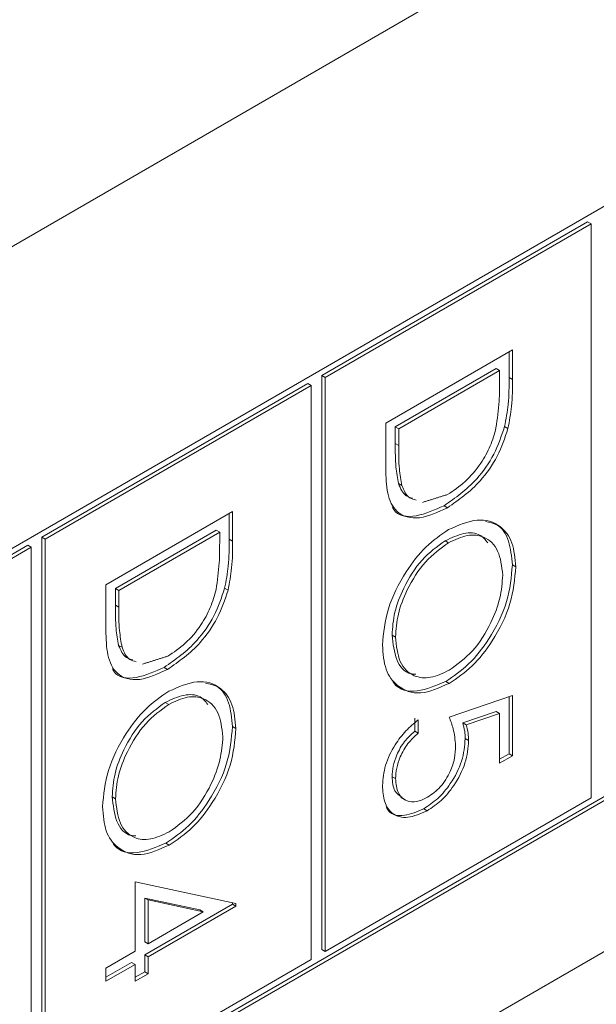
# Model space of a CAD drawing. Header units: inches. Extents: x 0.2 to 16.3, y 0.2 to 11.5.
# Tile 20 of 64: x 4.032 to 4.189, y 2.151 to 2.418. Entities that reach past the tile are written whole.
import ezdxf

# ---------------------------------------------------------------- set-up
doc = ezdxf.new("R2010")
doc.units = ezdxf.units.IN
doc.header["$MEASUREMENT"] = 0

msp = doc.modelspace()

# ---------------------------------------------------------------- linework, layer by layer
at = {"color": 7, "linetype": 'Continuous', "lineweight": 15}
for p, q in [((4.70402, 2.74568), (2.858, 1.67999)), ((4.417, 2.49819), (3.80927, 2.14736)), ((4.18617, 2.36329), (4.11409, 2.32167)), ((4.18617, 2.36329), (4.1871, 2.36275)), ((4.1871, 2.36275), (4.11501, 2.32114)), ((4.1871, 2.20725), (4.1871, 2.36275)), ((3.80927, 1.98748), (4.41607, 2.33778)), ((3.80927, 1.98641), (4.417, 2.33725)), ((4.13145, 2.30877), (4.16582, 2.32861)), ((4.16582, 2.32861), (4.16582, 2.3206)), ((4.16489, 2.32808), (4.16489, 2.32113)), ((4.16137, 2.32355), (4.13404, 2.30778)), ((4.16229, 2.32302), (4.13497, 2.30724)), ((4.16137, 2.32355), (4.16229, 2.32302)), ((4.16229, 2.32023), (4.16229, 2.32302)), ((4.11409, 2.32167), (4.11409, 2.16617)), ((4.11409, 2.32167), (4.11501, 2.32114)), ((4.11501, 2.32114), (4.11501, 2.16564)), ((4.16489, 2.32113), (4.16582, 2.3206)), ((4.11032, 2.3195), (4.03824, 2.27789)), ((4.11125, 2.31897), (4.03917, 2.27735)), ((4.11032, 2.3195), (4.11125, 2.31897)), ((4.11125, 2.16346), (4.11125, 2.31897)), ((4.13145, 2.29647), (4.13145, 2.30877)), ((4.13404, 2.30778), (4.13404, 2.30322)), ((4.13404, 2.30778), (4.13497, 2.30724)), ((4.13497, 2.30724), (4.13497, 2.30269)), ((4.16365, 2.30782), (4.16458, 2.30729)), ((4.13404, 2.30322), (4.13497, 2.30269)), ((3.05175, 1.50823), (4.42118, 2.29878)), ((4.13492, 2.29238), (4.13585, 2.29185)), ((4.14727, 2.28641), (4.1482, 2.28587)), ((4.0556, 2.26498), (4.08997, 2.28483)), ((4.08904, 2.28429), (4.08904, 2.27735)), ((4.08997, 2.28483), (4.08997, 2.27681)), ((4.03824, 2.27789), (4.03824, 2.12239)), ((4.03824, 2.27789), (4.03917, 2.27735)), ((4.08552, 2.27977), (4.0582, 2.26399)), ((4.08645, 2.27923), (4.05912, 2.26346)), ((4.08552, 2.27977), (4.08645, 2.27923)), ((4.08645, 2.27644), (4.08645, 2.27923)), ((4.03448, 2.27572), (3.96239, 2.2341)), ((4.0354, 2.27518), (3.96332, 2.23357)), ((4.03448, 2.27572), (4.0354, 2.27518)), ((4.0354, 2.11968), (4.0354, 2.27518)), ((4.03917, 2.27735), (4.03917, 2.12185)), ((4.08904, 2.27735), (4.08997, 2.27681)), ((4.14757, 2.27691), (4.14849, 2.27637)), ((4.16577, 2.27037), (4.1667, 2.26984)), ((4.0556, 2.25268), (4.0556, 2.26498)), ((4.0582, 2.26399), (4.0582, 2.25944)), ((4.0582, 2.26399), (4.05912, 2.26346)), ((4.05912, 2.26346), (4.05912, 2.2589)), ((4.0878, 2.26404), (4.08873, 2.2635)), ((4.0582, 2.25944), (4.05912, 2.2589)), ((4.13316, 2.25137), (4.13409, 2.25084)), ((4.05907, 2.24859), (4.06, 2.24806)), ((4.07142, 2.24262), (4.07235, 2.24209)), ((4.14772, 2.23883), (4.14865, 2.2383)), ((4.14863, 2.22913), (4.16582, 2.23498)), ((4.16582, 2.23498), (4.16582, 2.21869)), ((4.07172, 2.23312), (4.07265, 2.23259)), ((4.16489, 2.23466), (4.16489, 2.21923)), ((4.16137, 2.2307), (4.15232, 2.22762)), ((4.16229, 2.23016), (4.15325, 2.22708)), ((4.16137, 2.2307), (4.16229, 2.23016)), ((4.16229, 2.21666), (4.16229, 2.23016)), ((4.13933, 2.2289), (4.13933, 2.22534)), ((4.14026, 2.22837), (4.14026, 2.2248)), ((4.15232, 2.22762), (4.15325, 2.22708)), ((4.08992, 2.22659), (4.09085, 2.22605)), ((4.13933, 2.22534), (4.14026, 2.2248)), ((4.15299, 2.22333), (4.15392, 2.22279)), ((4.16489, 2.21923), (4.16229, 2.21773)), ((4.16489, 2.21923), (4.16582, 2.21869)), ((4.16582, 2.21869), (4.16229, 2.21666)), ((4.13316, 2.21302), (4.13409, 2.21249)), ((4.05731, 2.20759), (4.05824, 2.20705)), ((4.11501, 2.16564), (4.1871, 2.20725)), ((4.14175, 2.20434), (4.14268, 2.20381)), ((4.07187, 2.19505), (4.0728, 2.19451)), ((4.06353, 2.18458), (4.09085, 2.17869)), ((4.06353, 2.16575), (4.06353, 2.18458)), ((4.08106, 2.17694), (4.06613, 2.18015)), ((4.06613, 2.18015), (4.06613, 2.16832)), ((4.06613, 2.18015), (4.06706, 2.17962)), ((4.06706, 2.17962), (4.06706, 2.16779)), ((4.08198, 2.1764), (4.06706, 2.17962)), ((4.08992, 2.17889), (4.08992, 2.1785)), ((4.08992, 2.1785), (4.06613, 2.16476)), ((4.09085, 2.17796), (4.06706, 2.16422)), ((4.06706, 2.16779), (4.08198, 2.1764)), ((4.08106, 2.17694), (4.08198, 2.1764)), ((4.08992, 2.1785), (4.09085, 2.17796)), ((4.09085, 2.17869), (4.09085, 2.17796)), ((4.06613, 2.16832), (4.06706, 2.16779)), ((4.0556, 2.16117), (4.06353, 2.16575)), ((4.11409, 2.16617), (4.11501, 2.16564)), ((4.03917, 2.12185), (4.11125, 2.16346)), ((4.06613, 2.16476), (4.06613, 2.16018)), ((4.06613, 2.16476), (4.06706, 2.16422)), ((4.06706, 2.16422), (4.06706, 2.15964)), ((4.0626, 2.16272), (4.0556, 2.15868)), ((4.06353, 2.16219), (4.0556, 2.15761)), ((4.0556, 2.15761), (4.0556, 2.16117)), ((4.0626, 2.16272), (4.06353, 2.16219)), ((4.06353, 2.15761), (4.06353, 2.16219)), ((4.06613, 2.16018), (4.06353, 2.15868)), ((4.06613, 2.16018), (4.06706, 2.15964)), ((4.06706, 2.15964), (4.06353, 2.15761))]:
    msp.add_line(p, q, dxfattribs=at)
for points, knots in [([(4.16133, 2.30747), (4.16167, 2.30993), (4.16229, 2.31432), (4.16229, 2.31842), (4.16229, 2.32023)], [0, 0, 0, 0, 0.559543, 1, 1, 1, 1]), ([(4.16489, 2.32113), (4.16489, 2.31875), (4.16488, 2.31449), (4.16403, 2.30986), (4.16365, 2.30782)], [0, 0, 0, 0, 0.560444, 1, 1, 1, 1]), ([(4.16582, 2.3206), (4.16582, 2.31821), (4.16581, 2.31395), (4.16496, 2.30932), (4.16458, 2.30729)], [0, 0, 0, 0, 0.560444, 1, 1, 1, 1]), ([(4.16365, 2.30782), (4.1628, 2.30531), (4.16111, 2.30029), (4.15531, 2.29204), (4.15032, 2.28854), (4.14727, 2.28641)], [0, 0, 0, 0, 0.280265, 0.560715, 1, 1, 1, 1]), ([(4.16458, 2.30729), (4.16373, 2.30478), (4.16204, 2.29976), (4.15624, 2.2915), (4.15125, 2.28801), (4.1482, 2.28587)], [0, 0, 0, 0, 0.280265, 0.560715, 1, 1, 1, 1]), ([(4.14821, 2.28944), (4.14981, 2.2905), (4.15303, 2.29261), (4.15708, 2.29741), (4.15997, 2.30259), (4.16088, 2.30584), (4.16133, 2.30747)], [0, 0, 0, 0, 0.2801784, 0.559766, 0.7797984, 1, 1, 1, 1]), ([(4.13404, 2.30322), (4.13404, 2.30108), (4.13403, 2.29726), (4.13465, 2.29387), (4.13492, 2.29238)], [0, 0, 0, 0, 0.560426, 1, 1, 1, 1]), ([(4.13497, 2.30269), (4.13497, 2.30055), (4.13496, 2.29672), (4.13557, 2.29334), (4.13585, 2.29185)], [0, 0, 0, 0, 0.560426, 1, 1, 1, 1]), ([(4.1482, 2.28587), (4.14562, 2.28467), (4.14047, 2.28228), (4.13431, 2.28387), (4.13163, 2.28955), (4.13151, 2.29416), (4.13145, 2.29647)], [0, 0, 0, 0, 0.280125, 0.559247, 0.778837, 1, 1, 1, 1]), ([(4.13492, 2.29238), (4.13547, 2.29105), (4.1363, 2.28906), (4.13813, 2.28862), (4.13873, 2.28847)], [0, 0, 0, 0, 0.670581, 1, 1, 1, 1]), ([(4.13585, 2.29185), (4.1364, 2.29051), (4.13723, 2.28853), (4.13905, 2.28808), (4.13966, 2.28794)], [0, 0, 0, 0, 0.670581, 1, 1, 1, 1]), ([(4.14727, 2.28641), (4.14475, 2.28528), (4.13971, 2.28302), (4.13444, 2.28351), (4.13333, 2.2859), (4.13322, 2.28613)], [0, 0, 0, 0, 0.474501, 0.947304, 1, 1, 1, 1]), ([(4.14848, 2.27993), (4.15113, 2.28109), (4.15644, 2.28342), (4.16248, 2.28148), (4.16608, 2.2767), (4.16649, 2.27212), (4.1667, 2.26984)], [0, 0, 0, 0, 0.279732, 0.559327, 0.77968, 1, 1, 1, 1]), ([(4.1585, 2.2821), (4.15958, 2.28191), (4.16242, 2.28142), (4.1651, 2.27713), (4.16555, 2.27262), (4.16577, 2.27037)], [0, 0, 0, 0, 0.236543, 0.6183, 1, 1, 1, 1]), ([(4.13056, 2.24866), (4.13086, 2.2519), (4.13145, 2.2584), (4.13631, 2.26804), (4.14221, 2.27567), (4.14639, 2.27851), (4.14848, 2.27993)], [0, 0, 0, 0, 0.2796637, 0.559354, 0.7796371, 1, 1, 1, 1]), ([(4.15909, 2.27637), (4.15845, 2.27715), (4.15689, 2.27906), (4.15265, 2.27927), (4.14926, 2.2777), (4.14757, 2.27691)], [0, 0, 0, 0, 0.256327, 0.628089, 1, 1, 1, 1]), ([(4.16317, 2.26763), (4.16289, 2.26997), (4.16233, 2.27466), (4.1585, 2.27818), (4.15363, 2.2788), (4.15021, 2.27718), (4.14849, 2.27637)], [0, 0, 0, 0, 0.279627, 0.559349, 0.77963, 1, 1, 1, 1]), ([(4.08548, 2.26369), (4.08583, 2.26614), (4.08644, 2.27054), (4.08644, 2.27463), (4.08645, 2.27644)], [0, 0, 0, 0, 0.559543, 1, 1, 1, 1]), ([(4.08904, 2.27735), (4.08904, 2.27496), (4.08904, 2.2707), (4.08818, 2.26607), (4.0878, 2.26404)], [0, 0, 0, 0, 0.560444, 1, 1, 1, 1]), ([(4.08997, 2.27681), (4.08997, 2.27443), (4.08996, 2.27017), (4.08911, 2.26554), (4.08873, 2.2635)], [0, 0, 0, 0, 0.560444, 1, 1, 1, 1]), ([(4.14757, 2.27691), (4.1454, 2.27536), (4.14107, 2.27225), (4.1364, 2.26475), (4.13358, 2.2575), (4.1333, 2.25342), (4.13316, 2.25137)], [0, 0, 0, 0, 0.279416, 0.559076, 0.779478, 1, 1, 1, 1]), ([(4.14849, 2.27637), (4.14633, 2.27482), (4.14199, 2.27171), (4.13732, 2.26422), (4.13451, 2.25697), (4.13423, 2.25288), (4.13409, 2.25084)], [0, 0, 0, 0, 0.279416, 0.559076, 0.779478, 1, 1, 1, 1]), ([(4.16577, 2.27037), (4.16549, 2.2671), (4.16492, 2.26055), (4.16005, 2.25078), (4.15406, 2.2431), (4.14983, 2.24026), (4.14772, 2.23883)], [0, 0, 0, 0, 0.279767, 0.559359, 0.779569, 1, 1, 1, 1]), ([(4.1667, 2.26984), (4.16642, 2.26656), (4.16585, 2.26002), (4.16097, 2.25025), (4.15499, 2.24257), (4.15076, 2.23972), (4.14865, 2.2383)], [0, 0, 0, 0, 0.279767, 0.559359, 0.779569, 1, 1, 1, 1]), ([(4.14865, 2.24186), (4.15084, 2.24343), (4.1552, 2.24656), (4.15993, 2.25412), (4.16267, 2.26142), (4.16301, 2.26556), (4.16317, 2.26763)], [0, 0, 0, 0, 0.279466, 0.55887, 0.779516, 1, 1, 1, 1]), ([(4.0878, 2.26404), (4.08696, 2.26153), (4.08526, 2.25651), (4.07947, 2.24825), (4.07447, 2.24476), (4.07142, 2.24262)], [0, 0, 0, 0, 0.280264, 0.560714, 1, 1, 1, 1]), ([(4.08873, 2.2635), (4.08788, 2.26099), (4.08619, 2.25597), (4.08039, 2.24772), (4.0754, 2.24422), (4.07235, 2.24209)], [0, 0, 0, 0, 0.280264, 0.560714, 1, 1, 1, 1]), ([(4.07236, 2.24565), (4.07397, 2.24671), (4.07718, 2.24882), (4.08123, 2.25362), (4.08412, 2.2588), (4.08503, 2.26206), (4.08548, 2.26369)], [0, 0, 0, 0, 0.2801768, 0.5597649, 0.7797963, 1, 1, 1, 1]), ([(4.0582, 2.25944), (4.05819, 2.2573), (4.05818, 2.25347), (4.0588, 2.25008), (4.05907, 2.24859)], [0, 0, 0, 0, 0.560426, 1, 1, 1, 1]), ([(4.05912, 2.2589), (4.05912, 2.25676), (4.05911, 2.25294), (4.05973, 2.24955), (4.06, 2.24806)], [0, 0, 0, 0, 0.560426, 1, 1, 1, 1]), ([(4.07235, 2.24209), (4.06977, 2.24089), (4.06462, 2.23849), (4.05847, 2.24008), (4.05578, 2.24576), (4.05566, 2.25037), (4.0556, 2.25268)], [0, 0, 0, 0, 0.280124, 0.559248, 0.778836, 1, 1, 1, 1]), ([(4.13316, 2.25137), (4.13343, 2.24904), (4.13396, 2.24439), (4.13677, 2.24091), (4.13912, 2.24079), (4.13957, 2.24077)], [0, 0, 0, 0, 0.448288, 0.896142, 1, 1, 1, 1]), ([(4.13409, 2.25084), (4.13434, 2.24846), (4.13484, 2.24371), (4.1386, 2.24004), (4.1435, 2.23944), (4.14694, 2.24105), (4.14865, 2.24186)], [0, 0, 0, 0, 0.279829, 0.559388, 0.779653, 1, 1, 1, 1]), ([(4.05907, 2.24859), (4.05962, 2.24726), (4.06045, 2.24528), (4.06228, 2.24483), (4.06288, 2.24468)], [0, 0, 0, 0, 0.670581, 1, 1, 1, 1]), ([(4.14865, 2.2383), (4.14598, 2.23711), (4.14064, 2.23472), (4.13473, 2.23696), (4.1311, 2.24171), (4.13074, 2.24634), (4.13056, 2.24866)], [0, 0, 0, 0, 0.279629, 0.559343, 0.779597, 1, 1, 1, 1]), ([(4.06, 2.24806), (4.06055, 2.24673), (4.06138, 2.24474), (4.06321, 2.2443), (4.06381, 2.24415)], [0, 0, 0, 0, 0.670581, 1, 1, 1, 1]), ([(4.07142, 2.24262), (4.0689, 2.24149), (4.06386, 2.23923), (4.05859, 2.23973), (4.05748, 2.24211), (4.05737, 2.24235)], [0, 0, 0, 0, 0.4744991, 0.9473044, 1, 1, 1, 1]), ([(4.07263, 2.23614), (4.07528, 2.23731), (4.08059, 2.23964), (4.08663, 2.23769), (4.09023, 2.23291), (4.09064, 2.22834), (4.09085, 2.22605)], [0, 0, 0, 0, 0.279731, 0.559327, 0.77968, 1, 1, 1, 1]), ([(4.08265, 2.23831), (4.08373, 2.23813), (4.08657, 2.23763), (4.08926, 2.23334), (4.0897, 2.22884), (4.08992, 2.22659)], [0, 0, 0, 0, 0.236543, 0.618301, 1, 1, 1, 1]), ([(4.14772, 2.23883), (4.1451, 2.2377), (4.13986, 2.23543), (4.13489, 2.23652), (4.13347, 2.23864), (4.13333, 2.23884)], [0, 0, 0, 0, 0.474849, 0.949844, 1, 1, 1, 1]), ([(4.05472, 2.20487), (4.05501, 2.20812), (4.0556, 2.21461), (4.06046, 2.22426), (4.06636, 2.23188), (4.07054, 2.23472), (4.07263, 2.23614)], [0, 0, 0, 0, 0.2796633, 0.5593541, 0.7796361, 1, 1, 1, 1]), ([(4.08324, 2.23258), (4.0826, 2.23336), (4.08104, 2.23527), (4.0768, 2.23548), (4.07341, 2.23391), (4.07172, 2.23312)], [0, 0, 0, 0, 0.256327, 0.628089, 1, 1, 1, 1]), ([(4.08733, 2.22384), (4.08704, 2.22618), (4.08648, 2.23087), (4.08265, 2.23439), (4.07778, 2.23501), (4.07436, 2.2334), (4.07265, 2.23259)], [0, 0, 0, 0, 0.279627, 0.559349, 0.77963, 1, 1, 1, 1]), ([(4.07172, 2.23312), (4.06955, 2.23157), (4.06522, 2.22846), (4.06055, 2.22097), (4.05773, 2.21372), (4.05745, 2.20963), (4.05731, 2.20759)], [0, 0, 0, 0, 0.279416, 0.559076, 0.779478, 1, 1, 1, 1]), ([(4.07265, 2.23259), (4.07048, 2.23103), (4.06615, 2.22792), (4.06148, 2.22043), (4.05866, 2.21318), (4.05838, 2.20909), (4.05824, 2.20705)], [0, 0, 0, 0, 0.279416, 0.559076, 0.779478, 1, 1, 1, 1]), ([(4.13056, 2.21066), (4.13072, 2.21245), (4.13102, 2.21602), (4.13365, 2.22139), (4.13685, 2.22562), (4.13912, 2.22745), (4.14026, 2.22837)], [0, 0, 0, 0, 0.279624, 0.559018, 0.779379, 1, 1, 1, 1]), ([(4.1504, 2.2214), (4.15024, 2.22299), (4.14997, 2.22584), (4.14904, 2.22812), (4.14863, 2.22913)], [0, 0, 0, 0, 0.559417, 1, 1, 1, 1]), ([(4.15232, 2.22762), (4.15253, 2.22688), (4.15289, 2.22555), (4.15296, 2.22401), (4.15299, 2.22333)], [0, 0, 0, 0, 0.560063, 1, 1, 1, 1]), ([(4.15325, 2.22708), (4.15346, 2.22634), (4.15382, 2.22502), (4.15389, 2.22347), (4.15392, 2.22279)], [0, 0, 0, 0, 0.560063, 1, 1, 1, 1]), ([(4.08992, 2.22659), (4.08964, 2.22331), (4.08908, 2.21677), (4.0842, 2.207), (4.07821, 2.19932), (4.07398, 2.19647), (4.07187, 2.19505)], [0, 0, 0, 0, 0.279767, 0.559358, 0.779571, 1, 1, 1, 1]), ([(4.09085, 2.22605), (4.09057, 2.22278), (4.09, 2.21623), (4.08513, 2.20646), (4.07914, 2.19878), (4.07491, 2.19593), (4.0728, 2.19451)], [0, 0, 0, 0, 0.279767, 0.559358, 0.779571, 1, 1, 1, 1]), ([(4.13933, 2.22534), (4.13836, 2.22447), (4.13642, 2.22274), (4.13446, 2.21918), (4.13336, 2.21585), (4.13323, 2.21396), (4.13316, 2.21302)], [0, 0, 0, 0, 0.28005, 0.559166, 0.779584, 1, 1, 1, 1]), ([(4.14026, 2.2248), (4.13929, 2.22394), (4.13735, 2.2222), (4.13538, 2.21864), (4.13429, 2.21531), (4.13416, 2.21343), (4.13409, 2.21249)], [0, 0, 0, 0, 0.28005, 0.559166, 0.779584, 1, 1, 1, 1]), ([(4.0728, 2.19808), (4.07499, 2.19964), (4.07935, 2.20277), (4.08408, 2.21033), (4.08682, 2.21763), (4.08716, 2.22177), (4.08733, 2.22384)], [0, 0, 0, 0, 0.279468, 0.55887, 0.779516, 1, 1, 1, 1]), ([(4.15299, 2.22333), (4.15282, 2.22133), (4.15247, 2.21733), (4.14938, 2.21137), (4.14561, 2.20688), (4.14304, 2.20519), (4.14175, 2.20434)], [0, 0, 0, 0, 0.279688, 0.5590262, 0.7792938, 1, 1, 1, 1]), ([(4.15392, 2.22279), (4.15375, 2.22079), (4.1534, 2.2168), (4.1503, 2.21084), (4.14654, 2.20634), (4.14397, 2.20465), (4.14268, 2.20381)], [0, 0, 0, 0, 0.279688, 0.5590262, 0.7792938, 1, 1, 1, 1]), ([(4.14281, 2.20745), (4.144, 2.20828), (4.14637, 2.20994), (4.14895, 2.21411), (4.15023, 2.21808), (4.15034, 2.22029), (4.1504, 2.2214)], [0, 0, 0, 0, 0.279537, 0.558615, 0.779047, 1, 1, 1, 1]), ([(4.13316, 2.21302), (4.13329, 2.21158), (4.13351, 2.20898), (4.13512, 2.20792), (4.13584, 2.20745)], [0, 0, 0, 0, 0.553788, 1, 1, 1, 1]), ([(4.13409, 2.21249), (4.13424, 2.21109), (4.13454, 2.20829), (4.13689, 2.20633), (4.13977, 2.20597), (4.14179, 2.20695), (4.14281, 2.20745)], [0, 0, 0, 0, 0.279617, 0.559356, 0.779557, 1, 1, 1, 1]), ([(4.14268, 2.20381), (4.14089, 2.20301), (4.13733, 2.20142), (4.13318, 2.20259), (4.13088, 2.20598), (4.13067, 2.2091), (4.13056, 2.21066)], [0, 0, 0, 0, 0.279864, 0.559273, 0.779424, 1, 1, 1, 1]), ([(4.05731, 2.20759), (4.05758, 2.20526), (4.05811, 2.2006), (4.06093, 2.19712), (4.06328, 2.19701), (4.06372, 2.19699)], [0, 0, 0, 0, 0.448289, 0.896144, 1, 1, 1, 1]), ([(4.05824, 2.20705), (4.05849, 2.20467), (4.05899, 2.19992), (4.06275, 2.19625), (4.06765, 2.19565), (4.07109, 2.19727), (4.0728, 2.19808)], [0, 0, 0, 0, 0.27983, 0.559389, 0.779653, 1, 1, 1, 1]), ([(4.0728, 2.19451), (4.07013, 2.19332), (4.0648, 2.19094), (4.05888, 2.19318), (4.05525, 2.19792), (4.05489, 2.20256), (4.05472, 2.20487)], [0, 0, 0, 0, 0.27963, 0.559343, 0.779597, 1, 1, 1, 1]), ([(4.14175, 2.20434), (4.13999, 2.20358), (4.13648, 2.20204), (4.13279, 2.20266), (4.13177, 2.20442), (4.13155, 2.20481)], [0, 0, 0, 0, 0.438454, 0.876193, 1, 1, 1, 1]), ([(4.07187, 2.19505), (4.06925, 2.19391), (4.06401, 2.19164), (4.05904, 2.19274), (4.05762, 2.19486), (4.05748, 2.19506)], [0, 0, 0, 0, 0.474851, 0.949842, 1, 1, 1, 1])]:
    msp.add_open_spline(points, degree=3, knots=knots, dxfattribs=at)
for points in [[(4.14142, 2.28731), (4.14821, 2.28944)], [(4.06557, 2.24352), (4.07236, 2.24565)], [(4.13563, 2.20737), (4.13679, 2.2067)]]:
    msp.add_open_spline(points, degree=1, dxfattribs=at)

doc.saveas('drawing.dxf')
